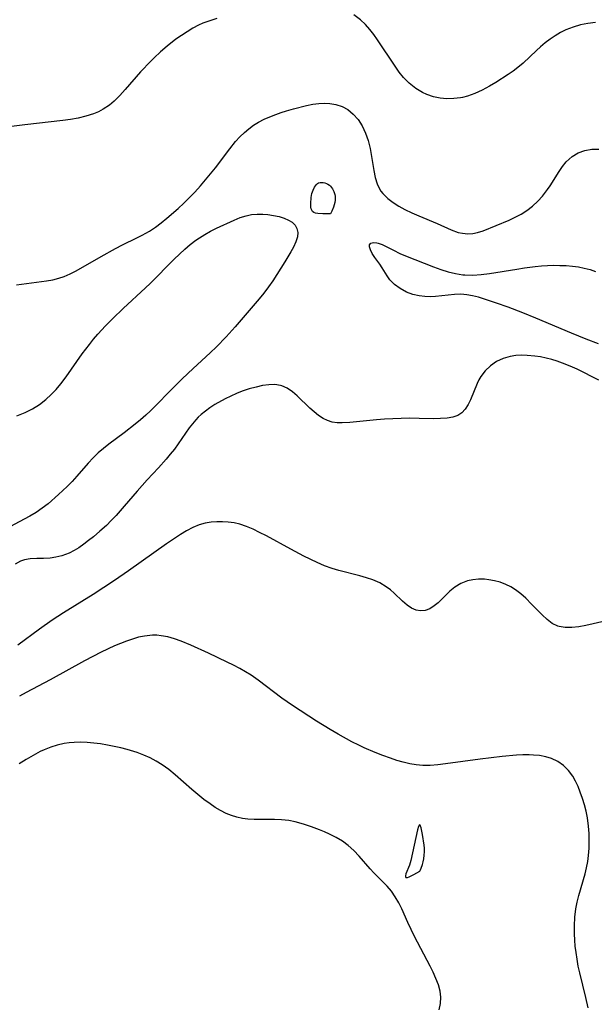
# Model space of a CAD drawing. Header units: metres. Extents: x 1073367 to 1082519, y 1569854 to 1574957.
# Tile 171 of 256: x 1075409 to 1075538, y 1572932 to 1573152. Entities that reach past the tile are written whole.
import ezdxf

# ---------------------------------------------------------------- set-up
doc = ezdxf.new("R2010")
doc.units = ezdxf.units.M
doc.layers.add('CGG_CurvaNivelLidar_v1', color=253, linetype='Continuous', lineweight=30)

msp = doc.modelspace()

# ---------------------------------------------------------------- linework, layer by layer
at = {"layer": 'CGG_CurvaNivelLidar_v1'}
for p, q in [((1075449.8851, 1573151.6811, 67.5), (1075448.9452, 1573151.2628, 67.5)), ((1075451.4443, 1573152.2701, 67.5), (1075449.8851, 1573151.6811, 67.5)), ((1075453.0376, 1573152.7822, 67.5), (1075451.4443, 1573152.2701, 67.5)), ((1075485.2248, 1573152.4869, 67.5), (1075483.7674, 1573153.5775, 67.5)), ((1075486.3739, 1573151.4038, 67.5), (1075485.2248, 1573152.4869, 67.5)), ((1075536.1988, 1573151.6777, 67.5), (1075534.5301, 1573151.3295, 67.5)), ((1075537.888, 1573151.8732, 67.5), (1075536.1988, 1573151.6777, 67.5)), ((1075446.3408, 1573149.8108, 67.5), (1075445.0879, 1573148.9808, 67.5)), ((1075447.6242, 1573150.5773, 67.5), (1075446.3408, 1573149.8108, 67.5)), ((1075448.9452, 1573151.2628, 67.5), (1075447.6242, 1573150.5773, 67.5)), ((1075487.3319, 1573150.3222, 67.5), (1075486.3739, 1573151.4038, 67.5)), ((1075488.2311, 1573149.1702, 67.5), (1075487.3319, 1573150.3222, 67.5)), ((1075530.0845, 1573149.5921, 67.5), (1075528.9049, 1573148.8998, 67.5)), ((1075531.3026, 1573150.2018, 67.5), (1075530.0845, 1573149.5921, 67.5)), ((1075532.8933, 1573150.8379, 67.5), (1075531.3026, 1573150.2018, 67.5)), ((1075534.5301, 1573151.3295, 67.5), (1075532.8933, 1573150.8379, 67.5)), ((1075443.8598, 1573148.1014, 67.5), (1075441.8692, 1573146.5557, 67.5)), ((1075445.0879, 1573148.9808, 67.5), (1075443.8598, 1573148.1014, 67.5)), ((1075489.0654, 1573148.0083, 67.5), (1075488.2311, 1573149.1702, 67.5)), ((1075492.9847, 1573142.0681, 67.5), (1075489.0654, 1573148.0083, 67.5)), ((1075526.6746, 1573147.3212, 67.5), (1075525.6211, 1573146.4473, 67.5)), ((1075527.7701, 1573148.141, 67.5), (1075526.6746, 1573147.3212, 67.5)), ((1075528.9049, 1573148.8998, 67.5), (1075527.7701, 1573148.141, 67.5)), ((1075440.3739, 1573145.2871, 67.5), (1075438.9328, 1573143.9553, 67.5)), ((1075441.8692, 1573146.5557, 67.5), (1075440.3739, 1573145.2871, 67.5)), ((1075524.6754, 1573145.5898, 67.5), (1075521.6927, 1573142.7663, 67.5)), ((1075525.6211, 1573146.4473, 67.5), (1075524.6754, 1573145.5898, 67.5)), ((1075438.2022, 1573143.23, 67.5), (1075435.9401, 1573140.8216, 67.5)), ((1075438.9328, 1573143.9553, 67.5), (1075438.2022, 1573143.23, 67.5)), ((1075521.6927, 1573142.7663, 67.5), (1075520.5069, 1573141.7698, 67.5)), ((1075435.9401, 1573140.8216, 67.5), (1075432.4997, 1573136.8915, 67.5)), ((1075493.8988, 1573140.7759, 67.5), (1075492.9847, 1573142.0681, 67.5)), ((1075494.8767, 1573139.5619, 67.5), (1075493.8988, 1573140.7759, 67.5)), ((1075519.438, 1573140.9841, 67.5), (1075518.336, 1573140.2341, 67.5)), ((1075520.5069, 1573141.7698, 67.5), (1075519.438, 1573140.9841, 67.5)), ((1075496.1779, 1573138.2439, 67.5), (1075494.8767, 1573139.5619, 67.5)), ((1075515.5798, 1573138.4302, 67.5), (1075514.1609, 1573137.5747, 67.5)), ((1075518.336, 1573140.2341, 67.5), (1075515.5798, 1573138.4302, 67.5)), ((1075432.4997, 1573136.8915, 67.5), (1075431.2635, 1573135.5228, 67.5)), ((1075497.6043, 1573137.1045, 67.5), (1075496.1779, 1573138.2439, 67.5)), ((1075499.144, 1573136.1704, 67.5), (1075497.6043, 1573137.1045, 67.5)), ((1075500.1368, 1573135.7185, 67.5), (1075499.144, 1573136.1704, 67.5)), ((1075512.5464, 1573136.7032, 67.5), (1075510.8956, 1573135.9469, 67.5)), ((1075514.1609, 1573137.5747, 67.5), (1075512.5464, 1573136.7032, 67.5)), ((1075429.9873, 1573134.2463, 67.5), (1075428.9814, 1573133.382, 67.5)), ((1075431.2635, 1573135.5228, 67.5), (1075429.9873, 1573134.2463, 67.5)), ((1075501.5833, 1573135.2469, 67.5), (1075500.1368, 1573135.7185, 67.5)), ((1075503.0789, 1573134.9461, 67.5), (1075501.5833, 1573135.2469, 67.5)), ((1075504.6033, 1573134.8021, 67.5), (1075503.0789, 1573134.9461, 67.5)), ((1075506.1383, 1573134.8123, 67.5), (1075504.6033, 1573134.8021, 67.5)), ((1075507.6666, 1573134.9843, 67.5), (1075506.1383, 1573134.8123, 67.5)), ((1075508.1308, 1573135.0721, 67.5), (1075507.6666, 1573134.9843, 67.5)), ((1075509.211, 1573135.3466, 67.5), (1075508.1308, 1573135.0721, 67.5)), ((1075510.8956, 1573135.9469, 67.5), (1075509.211, 1573135.3466, 67.5)), ((1075426.5012, 1573131.8796, 67.5), (1075425.379, 1573131.4216, 67.5)), ((1075427.5702, 1573132.425, 67.5), (1075426.5012, 1573131.8796, 67.5)), ((1075428.9814, 1573133.382, 67.5), (1075427.5702, 1573132.425, 67.5)), ((1075466.215, 1573131.2799, 67.5), (1075467.4324, 1573131.7123, 67.5)), ((1075467.4324, 1573131.7123, 67.5), (1075468.6628, 1573132.1064, 67.5)), ((1075468.6628, 1573132.1064, 67.5), (1075470.2009, 1573132.5429, 67.5)), ((1075470.2009, 1573132.5429, 67.5), (1075473.1327, 1573133.2657, 67.5)), ((1075473.1327, 1573133.2657, 67.5), (1075474.5811, 1573133.5453, 67.5)), ((1075474.5811, 1573133.5453, 67.5), (1075475.8895, 1573133.7255, 67.5)), ((1075475.8895, 1573133.7255, 67.5), (1075477.1762, 1573133.8014, 67.5)), ((1075477.1762, 1573133.8014, 67.5), (1075478.3331, 1573133.7528, 67.5)), ((1075478.3331, 1573133.7528, 67.5), (1075479.7061, 1573133.5233, 67.5)), ((1075479.7061, 1573133.5233, 67.5), (1075481.0878, 1573133.0468, 67.5)), ((1075481.0878, 1573133.0468, 67.5), (1075482.3673, 1573132.3428, 67.5)), ((1075482.3673, 1573132.3428, 67.5), (1075483.6144, 1573131.3419, 67.5)), ((1075418.4915, 1573129.8939, 67.5), (1075409.9693, 1573128.937, 67.5)), ((1075420.2163, 1573130.1373, 67.5), (1075418.4915, 1573129.8939, 67.5)), ((1075421.9077, 1573130.4423, 67.5), (1075420.2163, 1573130.1373, 67.5)), ((1075423.6778, 1573130.8727, 67.5), (1075421.9077, 1573130.4423, 67.5)), ((1075425.379, 1573131.4216, 67.5), (1075423.6778, 1573130.8727, 67.5)), ((1075461.2749, 1573128.8344, 67.5), (1075462.3903, 1573129.537, 67.5)), ((1075462.3903, 1573129.537, 67.5), (1075463.6247, 1573130.1889, 67.5)), ((1075463.6247, 1573130.1889, 67.5), (1075464.9039, 1573130.7635, 67.5)), ((1075464.9039, 1573130.7635, 67.5), (1075466.215, 1573131.2799, 67.5)), ((1075483.6144, 1573131.3419, 67.5), (1075484.6918, 1573130.1251, 67.5)), ((1075484.6918, 1573130.1251, 67.5), (1075485.6027, 1573128.6835, 67.5)), ((1075409.9693, 1573128.937, 67.5), (1075406.9585, 1573128.546, 67.5)), ((1075459.1983, 1573127.2011, 67.5), (1075460.2107, 1573128.0531, 67.5)), ((1075460.2107, 1573128.0531, 67.5), (1075461.2749, 1573128.8344, 67.5)), ((1075485.6027, 1573128.6835, 67.5), (1075486.3404, 1573127.0957, 67.5)), ((1075455.9226, 1573123.5762, 67.5), (1075457.2141, 1573125.1727, 67.5)), ((1075457.2141, 1573125.1727, 67.5), (1075458.1759, 1573126.22, 67.5)), ((1075458.1759, 1573126.22, 67.5), (1075459.1983, 1573127.2011, 67.5)), ((1075486.3404, 1573127.0957, 67.5), (1075486.9286, 1573125.4084, 67.5)), ((1075486.9286, 1573125.4084, 67.5), (1075487.3797, 1573123.6588, 67.5)), ((1075452.7037, 1573119.3415, 67.5), (1075455.9226, 1573123.5762, 67.5)), ((1075487.3797, 1573123.6588, 67.5), (1075487.7065, 1573121.8776, 67.5)), ((1075534.0277, 1573122.6311, 67.5), (1075535.5043, 1573123.1857, 67.5)), ((1075535.5043, 1573123.1857, 67.5), (1075537.0722, 1573123.4795, 67.5)), ((1075537.0722, 1573123.4795, 67.5), (1075538.6358, 1573123.5118, 67.5)), ((1075487.7065, 1573121.8776, 67.5), (1075488.1978, 1573118.6856, 67.5)), ((1075531.3694, 1573120.6321, 67.5), (1075531.9996, 1573121.2614, 67.5)), ((1075531.9996, 1573121.2614, 67.5), (1075532.6776, 1573121.8204, 67.5)), ((1075532.6776, 1573121.8204, 67.5), (1075534.0277, 1573122.6311, 67.5)), ((1075451.6155, 1573117.9541, 67.5), (1075452.7037, 1573119.3415, 67.5)), ((1075488.1978, 1573118.6856, 67.5), (1075488.5183, 1573117.1596, 67.5)), ((1075527.7242, 1573115.2752, 67.5), (1075529.7428, 1573118.494, 67.5)), ((1075529.7428, 1573118.494, 67.5), (1075530.524, 1573119.6083, 67.5)), ((1075530.524, 1573119.6083, 67.5), (1075531.3694, 1573120.6321, 67.5)), ((1075449.3541, 1573115.2476, 67.5), (1075450.5005, 1573116.5867, 67.5)), ((1075450.5005, 1573116.5867, 67.5), (1075451.6155, 1573117.9541, 67.5)), ((1075488.5183, 1573117.1596, 67.5), (1075488.9738, 1573115.7204, 67.5)), ((1075448.1112, 1573113.8849, 67.5), (1075449.3541, 1573115.2476, 67.5)), ((1075474.3432, 1573113.5352, 67), (1075474.5978, 1573114.2789, 67)), ((1075474.5978, 1573114.2789, 67), (1075474.9335, 1573114.9604, 67)), ((1075474.9335, 1573114.9604, 67), (1075475.3417, 1573115.5369, 67)), ((1075475.3417, 1573115.5369, 67), (1075475.5775, 1573115.7621, 67)), ((1075475.5775, 1573115.7621, 67), (1075475.8404, 1573115.926, 67)), ((1075475.8404, 1573115.926, 67), (1075476.1569, 1573116.0197, 67)), ((1075476.1569, 1573116.0197, 67), (1075476.4996, 1573116.0408, 67)), ((1075476.4996, 1573116.0408, 67), (1075476.8577, 1573116.0046, 67)), ((1075476.8577, 1573116.0046, 67), (1075477.2213, 1573115.9207, 67)), ((1075477.2213, 1573115.9207, 67), (1075477.5809, 1573115.794, 67)), ((1075477.5809, 1573115.794, 67), (1075477.9263, 1573115.6249, 67)), ((1075477.9263, 1573115.6249, 67), (1075478.2459, 1573115.409, 67)), ((1075478.2459, 1573115.409, 67), (1075478.4975, 1573115.176, 67)), ((1075478.4975, 1573115.176, 67), (1075478.7217, 1573114.9092, 67)), ((1075478.7217, 1573114.9092, 67), (1075478.9199, 1573114.6158, 67)), ((1075478.9199, 1573114.6158, 67), (1075479.2335, 1573113.9795, 67)), ((1075488.9738, 1573115.7204, 67.5), (1075489.445, 1573114.7182, 67.5)), ((1075489.445, 1573114.7182, 67.5), (1075489.8193, 1573114.1147, 67.5)), ((1075489.8193, 1573114.1147, 67.5), (1075490.2504, 1573113.5496, 67.5)), ((1075526.0441, 1573112.9849, 67.5), (1075527.163, 1573114.4369, 67.5)), ((1075527.163, 1573114.4369, 67.5), (1075527.7242, 1573115.2752, 67.5)), ((1075445.6136, 1573111.415, 67.5), (1075446.8793, 1573112.63, 67.5)), ((1075446.8793, 1573112.63, 67.5), (1075448.1112, 1573113.8849, 67.5)), ((1075474.0867, 1573111.3498, 67), (1075474.1769, 1573112.6665, 67)), ((1075474.1769, 1573112.6665, 67), (1075474.3432, 1573113.5352, 67)), ((1075479.2335, 1573113.9795, 67), (1075479.4603, 1573113.2972, 67)), ((1075479.4603, 1573113.2972, 67), (1075479.54, 1573112.9237, 67)), ((1075479.5584, 1573112.0419, 67), (1075479.4707, 1573111.5095, 67)), ((1075479.54, 1573112.9237, 67), (1075479.5759, 1573112.4999, 67)), ((1075479.5759, 1573112.4999, 67), (1075479.5584, 1573112.0419, 67)), ((1075490.2504, 1573113.5496, 67.5), (1075491.3829, 1573112.4183, 67.5)), ((1075491.3829, 1573112.4183, 67.5), (1075492.5497, 1573111.5305, 67.5)), ((1075524.9647, 1573111.8069, 67.5), (1075526.0441, 1573112.9849, 67.5)), ((1075441.7879, 1573108.0152, 67.5), (1075444.3247, 1573110.2322, 67.5)), ((1075444.3247, 1573110.2322, 67.5), (1075445.6136, 1573111.415, 67.5)), ((1075474.123, 1573110.52, 67), (1075474.0867, 1573111.3498, 67)), ((1075474.1839, 1573110.1413, 67), (1075474.123, 1573110.52, 67)), ((1075474.2882, 1573109.8026, 67), (1075474.1839, 1573110.1413, 67)), ((1075474.4537, 1573109.522, 67), (1075474.2882, 1573109.8026, 67)), ((1075479.1521, 1573110.4674, 67), (1075478.7844, 1573109.6027, 67)), ((1075479.4707, 1573111.5095, 67), (1075479.1521, 1573110.4674, 67)), ((1075492.5497, 1573111.5305, 67.5), (1075493.8266, 1573110.7283, 67.5)), ((1075493.8266, 1573110.7283, 67.5), (1075495.1823, 1573109.9921, 67.5)), ((1075495.1823, 1573109.9921, 67.5), (1075496.7399, 1573109.2397, 67.5)), ((1075521.2499, 1573108.9439, 67.5), (1075522.5378, 1573109.7541, 67.5)), ((1075522.5378, 1573109.7541, 67.5), (1075523.795, 1573110.7234, 67.5)), ((1075523.795, 1573110.7234, 67.5), (1075524.9647, 1573111.8069, 67.5)), ((1075440.537, 1573106.9926, 67.5), (1075441.7879, 1573108.0152, 67.5)), ((1075452.9689, 1573105.7675, 67), (1075456.9369, 1573107.615, 67)), ((1075456.9369, 1573107.615, 67), (1075458.2415, 1573108.1623, 67)), ((1075458.2415, 1573108.1623, 67), (1075459.5637, 1573108.587, 67)), ((1075459.5637, 1573108.587, 67), (1075460.8019, 1573108.8234, 67)), ((1075460.8019, 1573108.8234, 67), (1075462.0611, 1573108.9283, 67)), ((1075462.0611, 1573108.9283, 67), (1075463.3249, 1573108.9239, 67)), ((1075463.3249, 1573108.9239, 67), (1075464.4716, 1573108.837, 67)), ((1075464.4716, 1573108.837, 67), (1075465.7467, 1573108.6488, 67)), ((1075465.7467, 1573108.6488, 67), (1075466.9645, 1573108.3767, 67)), ((1075466.9645, 1573108.3767, 67), (1075468.0978, 1573108.0293, 67)), ((1075468.0978, 1573108.0293, 67), (1075469.0933, 1573107.616, 67)), ((1075469.0933, 1573107.616, 67), (1075469.9372, 1573107.109, 67)), ((1075474.7364, 1573109.3123, 67), (1075474.4537, 1573109.522, 67)), ((1075475.1475, 1573109.1656, 67), (1075474.7364, 1573109.3123, 67)), ((1075475.6484, 1573109.0711, 67), (1075475.1475, 1573109.1656, 67)), ((1075476.7655, 1573108.9957, 67), (1075475.6484, 1573109.0711, 67)), ((1075478.5, 1573109.0316, 67), (1075476.7655, 1573108.9957, 67)), ((1075478.7844, 1573109.6027, 67), (1075478.5, 1573109.0316, 67)), ((1075496.7399, 1573109.2397, 67.5), (1075498.3348, 1573108.5428, 67.5)), ((1075498.3348, 1573108.5428, 67.5), (1075502.4154, 1573106.8669, 67.5)), ((1075512.7313, 1573105.2092, 67.5), (1075518.5309, 1573107.5998, 67.5)), ((1075518.5309, 1573107.5998, 67.5), (1075519.9063, 1573108.2337, 67.5)), ((1075519.9063, 1573108.2337, 67.5), (1075521.2499, 1573108.9439, 67.5)), ((1075437.9322, 1573105.1464, 67.5), (1075439.2566, 1573106.0286, 67.5)), ((1075439.2566, 1573106.0286, 67.5), (1075440.537, 1573106.9926, 67.5)), ((1075451.633, 1573105.1018, 67), (1075452.9689, 1573105.7675, 67)), ((1075469.9372, 1573107.109, 67), (1075470.5821, 1573106.4779, 67)), ((1075470.5821, 1573106.4779, 67), (1075470.9857, 1573105.701, 67)), ((1075470.9857, 1573105.701, 67), (1075471.1516, 1573104.8106, 67)), ((1075502.4154, 1573106.8669, 67.5), (1075505.5987, 1573105.407, 67.5)), ((1075505.5987, 1573105.407, 67.5), (1075507.1654, 1573104.8463, 67.5)), ((1075511.4698, 1573104.8128, 67.5), (1075512.7313, 1573105.2092, 67.5)), ((1075431.8809, 1573102.0769, 67.5), (1075435.102, 1573103.6177, 67.5)), ((1075435.102, 1573103.6177, 67.5), (1075436.2755, 1573104.2109, 67.5)), ((1075436.2755, 1573104.2109, 67.5), (1075437.9322, 1573105.1464, 67.5)), ((1075447.057, 1573102.1136, 67), (1075448.3346, 1573103.0902, 67)), ((1075448.3346, 1573103.0902, 67), (1075449.1222, 1573103.6358, 67)), ((1075449.1222, 1573103.6358, 67), (1075450.3145, 1573104.3779, 67)), ((1075450.3145, 1573104.3779, 67), (1075451.633, 1573105.1018, 67)), ((1075471.087, 1573103.8484, 67), (1075470.7567, 1573102.7282, 67)), ((1075471.1516, 1573104.8106, 67), (1075471.087, 1573103.8484, 67)), ((1075507.1654, 1573104.8463, 67.5), (1075508.0765, 1573104.6396, 67.5)), ((1075508.0765, 1573104.6396, 67.5), (1075508.6735, 1573104.5626, 67.5)), ((1075508.6735, 1573104.5626, 67.5), (1075509.3252, 1573104.5346, 67.5)), ((1075509.3252, 1573104.5346, 67.5), (1075510.401, 1573104.6068, 67.5)), ((1075510.401, 1573104.6068, 67.5), (1075511.4698, 1573104.8128, 67.5)), ((1075427.0539, 1573099.4458, 67.5), (1075430.2892, 1573101.2699, 67.5)), ((1075430.2892, 1573101.2699, 67.5), (1075431.8809, 1573102.0769, 67.5)), ((1075444.6123, 1573099.9765, 67), (1075445.8182, 1573101.0707, 67)), ((1075445.8182, 1573101.0707, 67), (1075447.057, 1573102.1136, 67)), ((1075470.2219, 1573101.5615, 67), (1075469.6143, 1573100.4515, 67)), ((1075470.7567, 1573102.7282, 67), (1075470.2219, 1573101.5615, 67)), ((1075487.2292, 1573101.575, 67), (1075487.2493, 1573102.0756, 67)), ((1075487.4391, 1573100.9437, 67), (1075487.2292, 1573101.575, 67)), ((1075487.2493, 1573102.0756, 67), (1075487.5808, 1573102.4299, 67)), ((1075487.8727, 1573100.1053, 67), (1075487.4391, 1573100.9437, 67)), ((1075487.5808, 1573102.4299, 67), (1075488.1788, 1573102.574, 67)), ((1075488.1788, 1573102.574, 67), (1075488.8729, 1573102.5068, 67)), ((1075488.8729, 1573102.5068, 67), (1075489.2016, 1573102.4277, 67)), ((1075489.2016, 1573102.4277, 67), (1075490.0655, 1573102.1241, 67)), ((1075490.0655, 1573102.1241, 67), (1075491.2944, 1573101.5337, 67)), ((1075491.2944, 1573101.5337, 67), (1075492.627, 1573100.824, 67)), ((1075492.627, 1573100.824, 67), (1075494.0717, 1573100.1043, 67)), ((1075421.5047, 1573096.2412, 67.5), (1075427.0539, 1573099.4458, 67.5)), ((1075438.108, 1573093.4157, 67), (1075443.4348, 1573098.8425, 67)), ((1075443.4348, 1573098.8425, 67), (1075444.6123, 1573099.9765, 67)), ((1075469.6143, 1573100.4515, 67), (1075468.2716, 1573098.2493, 67)), ((1075488.4578, 1573099.1999, 67), (1075487.8727, 1573100.1053, 67)), ((1075489.5638, 1573097.7139, 67), (1075488.4578, 1573099.1999, 67)), ((1075494.0717, 1573100.1043, 67), (1075495.3383, 1573099.5682, 67)), ((1075495.3383, 1573099.5682, 67), (1075501.6142, 1573097.137, 67)), ((1075468.2716, 1573098.2493, 67), (1075465.5645, 1573093.9941, 67)), ((1075490.1019, 1573096.9361, 67), (1075489.5638, 1573097.7139, 67)), ((1075491.1745, 1573095.1165, 67), (1075490.1019, 1573096.9361, 67)), ((1075501.6142, 1573097.137, 67), (1075503.2267, 1573096.554, 67)), ((1075503.2267, 1573096.554, 67), (1075504.8581, 1573096.0414, 67)), ((1075514.1851, 1573095.6405, 67), (1075520.2635, 1573096.639, 67)), ((1075520.2635, 1573096.639, 67), (1075522.0096, 1573096.8984, 67)), ((1075522.0096, 1573096.8984, 67), (1075524.4197, 1573097.205, 67)), ((1075524.4197, 1573097.205, 67), (1075525.7838, 1573097.3331, 67)), ((1075525.7838, 1573097.3331, 67), (1075527.1466, 1573097.4214, 67)), ((1075527.1466, 1573097.4214, 67), (1075528.5057, 1573097.4658, 67)), ((1075528.5057, 1573097.4658, 67), (1075529.9455, 1573097.4598, 67)), ((1075529.9455, 1573097.4598, 67), (1075531.3749, 1573097.396, 67)), ((1075531.3749, 1573097.396, 67), (1075532.7894, 1573097.2702, 67)), ((1075532.7894, 1573097.2702, 67), (1075534.075, 1573097.0946, 67)), ((1075534.075, 1573097.0946, 67), (1075535.3994, 1573096.8451, 67)), ((1075535.3994, 1573096.8451, 67), (1075536.6941, 1573096.5181, 67)), ((1075536.6941, 1573096.5181, 67), (1075537.9512, 1573096.0988, 67)), ((1075414.8347, 1573093.9799, 67.5), (1075416.2417, 1573094.2306, 67.5)), ((1075416.2417, 1573094.2306, 67.5), (1075417.6182, 1573094.5697, 67.5)), ((1075417.6182, 1573094.5697, 67.5), (1075418.7694, 1573094.9542, 67.5)), ((1075418.7694, 1573094.9542, 67.5), (1075420.1535, 1573095.5489, 67.5)), ((1075420.1535, 1573095.5489, 67.5), (1075421.5047, 1573096.2412, 67.5)), ((1075491.797, 1573094.2246, 67), (1075491.1745, 1573095.1165, 67)), ((1075492.8306, 1573093.1648, 67), (1075491.797, 1573094.2246, 67)), ((1075504.8581, 1573096.0414, 67), (1075506.5066, 1573095.6318, 67)), ((1075506.5066, 1573095.6318, 67), (1075508.1723, 1573095.3642, 67)), ((1075508.1723, 1573095.3642, 67), (1075508.5953, 1573095.3245, 67)), ((1075508.5953, 1573095.3245, 67), (1075510.4423, 1573095.2827, 67)), ((1075510.4423, 1573095.2827, 67), (1075512.3069, 1573095.4061, 67)), ((1075512.3069, 1573095.4061, 67), (1075514.1851, 1573095.6405, 67)), ((1075408.1386, 1573093.098, 67.5), (1075409.1947, 1573093.2793, 67.5)), ((1075409.1947, 1573093.2793, 67.5), (1075414.8347, 1573093.9799, 67.5)), ((1075432.015, 1573087.7689, 67), (1075437.0261, 1573092.3843, 67)), ((1075437.0261, 1573092.3843, 67), (1075438.108, 1573093.4157, 67)), ((1075464.6009, 1573092.6158, 67), (1075463.5766, 1573091.26, 67)), ((1075465.5645, 1573093.9941, 67), (1075464.6009, 1573092.6158, 67)), ((1075494.0956, 1573092.2349, 67), (1075492.8306, 1573093.1648, 67)), ((1075495.5419, 1573091.4692, 67), (1075494.0956, 1573092.2349, 67)), ((1075462.5042, 1573089.9269, 67), (1075457.1403, 1573083.6926, 67)), ((1075463.5766, 1573091.26, 67), (1075462.5042, 1573089.9269, 67)), ((1075496.9399, 1573090.9606, 67), (1075495.5419, 1573091.4692, 67)), ((1075498.4198, 1573090.6219, 67), (1075496.9399, 1573090.9606, 67)), ((1075499.6207, 1573090.4801, 67), (1075498.4198, 1573090.6219, 67)), ((1075500.8415, 1573090.4362, 67), (1075499.6207, 1573090.4801, 67)), ((1075502.0694, 1573090.4779, 67), (1075500.8415, 1573090.4362, 67)), ((1075506.3265, 1573090.9249, 67), (1075502.0694, 1573090.4779, 67)), ((1075507.7428, 1573090.9717, 67), (1075506.3265, 1573090.9249, 67)), ((1075509.0486, 1573090.8771, 67), (1075507.7428, 1573090.9717, 67)), ((1075510.3752, 1573090.6459, 67), (1075509.0486, 1573090.8771, 67)), ((1075511.7047, 1573090.3126, 67), (1075510.3752, 1573090.6459, 67)), ((1075513.0417, 1573089.9095, 67), (1075511.7047, 1573090.3126, 67)), ((1075515.7074, 1573089.0224, 67), (1075513.0417, 1573089.9095, 67)), ((1075429.7284, 1573085.5608, 67), (1075432.015, 1573087.7689, 67)), ((1075518.3679, 1573088.0838, 67), (1075515.7074, 1573089.0224, 67)), ((1075521.6484, 1573086.8181, 67), (1075518.3679, 1573088.0838, 67)), ((1075428.0883, 1573083.9115, 67), (1075429.7284, 1573085.5608, 67)), ((1075524.523, 1573085.6581, 67), (1075521.6484, 1573086.8181, 67)), ((1075532.5369, 1573082.2878, 67), (1075524.523, 1573085.6581, 67)), ((1075426.356, 1573082.0479, 67), (1075428.0883, 1573083.9115, 67)), ((1075457.1403, 1573083.6926, 67), (1075455.0902, 1573081.4084, 67)), ((1075425.3789, 1573080.916, 67), (1075426.356, 1573082.0479, 67)), ((1075455.0902, 1573081.4084, 67), (1075452.9583, 1573079.2058, 67)), ((1075535.8313, 1573080.9493, 67), (1075532.5369, 1573082.2878, 67)), ((1075538.5642, 1573079.9006, 67), (1075535.8313, 1573080.9493, 67)), ((1075422.833, 1573077.623, 67), (1075424.4344, 1573079.7587, 67)), ((1075424.4344, 1573079.7587, 67), (1075425.3789, 1573080.916, 67)), ((1075452.9583, 1573079.2058, 67), (1075451.5399, 1573077.8424, 67)), ((1075419.2688, 1573072.469, 67), (1075422.833, 1573077.623, 67)), ((1075451.5399, 1573077.8424, 67), (1075447.6919, 1573074.3257, 67)), ((1075517.2012, 1573076.5886, 67.5), (1075515.7003, 1573075.8961, 67.5)), ((1075518.8208, 1573077.0451, 67.5), (1075517.2012, 1573076.5886, 67.5)), ((1075520.0553, 1573077.2282, 67.5), (1075518.8208, 1573077.0451, 67.5)), ((1075521.3247, 1573077.3021, 67.5), (1075520.0553, 1573077.2282, 67.5)), ((1075522.6192, 1573077.2838, 67.5), (1075521.3247, 1573077.3021, 67.5)), ((1075524.3445, 1573077.1385, 67.5), (1075522.6192, 1573077.2838, 67.5)), ((1075525.6086, 1573076.9519, 67.5), (1075524.3445, 1573077.1385, 67.5)), ((1075526.8726, 1573076.6997, 67.5), (1075525.6086, 1573076.9519, 67.5)), ((1075528.1308, 1573076.3813, 67.5), (1075526.8726, 1573076.6997, 67.5)), ((1075447.6919, 1573074.3257, 67), (1075445.2341, 1573072.0021, 67)), ((1075514.3567, 1573074.9766, 67.5), (1075513.1858, 1573073.8621, 67.5)), ((1075515.7003, 1573075.8961, 67.5), (1075514.3567, 1573074.9766, 67.5)), ((1075529.3491, 1573076.0063, 67.5), (1075528.1308, 1573076.3813, 67.5)), ((1075530.5557, 1573075.5756, 67.5), (1075529.3491, 1573076.0063, 67.5)), ((1075532.207, 1573074.9027, 67.5), (1075530.5557, 1573075.5756, 67.5)), ((1075533.8336, 1573074.1618, 67.5), (1075532.207, 1573074.9027, 67.5)), ((1075418.0554, 1573070.8845, 67), (1075419.2688, 1573072.469, 67)), ((1075512.2147, 1573072.5827, 67.5), (1075511.7586, 1573071.7864, 67.5)), ((1075513.1858, 1573073.8621, 67.5), (1075512.2147, 1573072.5827, 67.5)), ((1075538.647, 1573071.7625, 67.5), (1075533.8336, 1573074.1618, 67.5)), ((1075416.998, 1573069.6532, 67), (1075418.0554, 1573070.8845, 67)), ((1075445.2341, 1573072.0021, 67), (1075442.6351, 1573069.4143, 67)), ((1075461.8349, 1573070.2023, 67.5), (1075460.2781, 1573069.7973, 67.5)), ((1075463.2759, 1573070.5067, 67.5), (1075461.8349, 1573070.2023, 67.5)), ((1075464.6785, 1573070.7022, 67.5), (1075463.2759, 1573070.5067, 67.5)), ((1075466.0315, 1573070.7358, 67.5), (1075464.6785, 1573070.7022, 67.5)), ((1075467.3208, 1573070.5438, 67.5), (1075466.0315, 1573070.7358, 67.5)), ((1075467.5928, 1573070.4645, 67.5), (1075467.3208, 1573070.5438, 67.5)), ((1075468.8106, 1573069.9164, 67.5), (1075467.5928, 1573070.4645, 67.5)), ((1075469.9613, 1573069.1354, 67.5), (1075468.8106, 1573069.9164, 67.5)), ((1075511.3578, 1573070.9566, 67.5), (1075509.87, 1573067.3501, 67.5)), ((1075511.7586, 1573071.7864, 67.5), (1075511.3578, 1573070.9566, 67.5)), ((1075414.6929, 1573067.4154, 67), (1075415.8789, 1573068.4918, 67)), ((1075415.8789, 1573068.4918, 67), (1075416.998, 1573069.6532, 67)), ((1075442.6351, 1573069.4143, 67), (1075439.2844, 1573065.9726, 67)), ((1075456.1549, 1573068.1701, 67.5), (1075454.8901, 1573067.5289, 67.5)), ((1075457.4295, 1573068.7648, 67.5), (1075456.1549, 1573068.1701, 67.5)), ((1075458.717, 1573069.2882, 67.5), (1075457.4295, 1573068.7648, 67.5)), ((1075460.2781, 1573069.7973, 67.5), (1075458.717, 1573069.2882, 67.5)), ((1075471.0666, 1573068.1959, 67.5), (1075469.9613, 1573069.1354, 67.5)), ((1075473.9095, 1573065.4278, 67.5), (1075471.0666, 1573068.1959, 67.5)), ((1075411.6683, 1573065.3094, 67), (1075413.2241, 1573066.2912, 67)), ((1075413.2241, 1573066.2912, 67), (1075414.6929, 1573067.4154, 67)), ((1075439.2844, 1573065.9726, 67), (1075438.1442, 1573064.859, 67)), ((1075451.4603, 1573065.5446, 67.5), (1075450.4533, 1573064.8246, 67.5)), ((1075452.5758, 1573066.2492, 67.5), (1075451.4603, 1573065.5446, 67.5)), ((1075454.8901, 1573067.5289, 67.5), (1075452.5758, 1573066.2492, 67.5)), ((1075509.3418, 1573066.2488, 67.5), (1075508.7042, 1573065.2332, 67.5)), ((1075509.87, 1573067.3501, 67.5), (1075509.3418, 1573066.2488, 67.5)), ((1075408.1423, 1573063.7793, 67), (1075408.8881, 1573064.0226, 67)), ((1075408.8881, 1573064.0226, 67), (1075410.0347, 1573064.4818, 67)), ((1075410.0347, 1573064.4818, 67), (1075411.6683, 1573065.3094, 67)), ((1075437.0927, 1573063.8851, 67), (1075435.9095, 1573062.848, 67)), ((1075438.1442, 1573064.859, 67), (1075437.0927, 1573063.8851, 67)), ((1075448.8438, 1573063.4236, 67.5), (1075448.2819, 1573062.8355, 67.5)), ((1075449.4986, 1573064.0396, 67.5), (1075448.8438, 1573063.4236, 67.5)), ((1075450.4533, 1573064.8246, 67.5), (1075449.4986, 1573064.0396, 67.5)), ((1075474.8216, 1573064.6099, 67.5), (1075473.9095, 1573065.4278, 67.5)), ((1075475.819, 1573063.836, 67.5), (1075474.8216, 1573064.6099, 67.5)), ((1075476.8593, 1573063.1751, 67.5), (1075475.819, 1573063.836, 67.5)), ((1075505.9462, 1573063.4526, 67.5), (1075504.6305, 1573063.2121, 67.5)), ((1075507.0328, 1573063.8456, 67.5), (1075505.9462, 1573063.4526, 67.5)), ((1075507.951, 1573064.436, 67.5), (1075507.0328, 1573063.8456, 67.5)), ((1075508.7042, 1573065.2332, 67.5), (1075507.951, 1573064.436, 67.5)), ((1075434.701, 1573061.8436, 67), (1075432.2311, 1573059.9185, 67)), ((1075435.9095, 1573062.848, 67), (1075434.701, 1573061.8436, 67)), ((1075447.5432, 1573061.9721, 67.5), (1075446.8462, 1573061.067, 67.5)), ((1075448.2819, 1573062.8355, 67.5), (1075447.5432, 1573061.9721, 67.5)), ((1075477.8675, 1573062.6872, 67.5), (1075476.8593, 1573063.1751, 67.5)), ((1075478.9131, 1573062.3538, 67.5), (1075477.8675, 1573062.6872, 67.5)), ((1075479.9987, 1573062.1928, 67.5), (1075478.9131, 1573062.3538, 67.5)), ((1075481.1303, 1573062.1599, 67.5), (1075479.9987, 1573062.1928, 67.5)), ((1075482.8055, 1573062.237, 67.5), (1075481.1303, 1573062.1599, 67.5)), ((1075488.7898, 1573062.8537, 67.5), (1075482.8055, 1573062.237, 67.5)), ((1075490.6414, 1573062.9965, 67.5), (1075488.7898, 1573062.8537, 67.5)), ((1075492.5084, 1573063.0967, 67.5), (1075490.6414, 1573062.9965, 67.5)), ((1075496.2374, 1573063.1842, 67.5), (1075492.5084, 1573063.0967, 67.5)), ((1075498.4066, 1573063.1717, 67.5), (1075496.2374, 1573063.1842, 67.5)), ((1075501.7013, 1573063.0959, 67.5), (1075498.4066, 1573063.1717, 67.5)), ((1075503.2069, 1573063.1093, 67.5), (1075501.7013, 1573063.0959, 67.5)), ((1075504.6305, 1573063.2121, 67.5), (1075503.2069, 1573063.1093, 67.5)), ((1075432.2311, 1573059.9185, 67), (1075428.8223, 1573057.3944, 67)), ((1075446.8462, 1573061.067, 67.5), (1075444.352, 1573057.4624, 67.5)), ((1075428.8223, 1573057.3944, 67), (1075427.6031, 1573056.4465, 67)), ((1075444.352, 1573057.4624, 67.5), (1075443.491, 1573056.286, 67.5)), ((1075426.4386, 1573055.4479, 67), (1075425.2945, 1573054.3189, 67)), ((1075427.6031, 1573056.4465, 67), (1075426.4386, 1573055.4479, 67)), ((1075442.5892, 1573055.1306, 67.5), (1075441.6492, 1573053.9983, 67.5)), ((1075443.491, 1573056.286, 67.5), (1075442.5892, 1573055.1306, 67.5)), ((1075424.2034, 1573053.1265, 67), (1075421.6358, 1573050.2013, 67)), ((1075425.2945, 1573054.3189, 67), (1075424.2034, 1573053.1265, 67)), ((1075441.6492, 1573053.9983, 67.5), (1075439.9374, 1573052.0875, 67.5)), ((1075421.6358, 1573050.2013, 67), (1075420.5609, 1573049.0454, 67)), ((1075439.9374, 1573052.0875, 67.5), (1075437.4018, 1573049.4029, 67.5)), ((1075419.4531, 1573047.9165, 67), (1075417.5239, 1573046.0864, 67)), ((1075420.5609, 1573049.0454, 67), (1075419.4531, 1573047.9165, 67)), ((1075437.4018, 1573049.4029, 67.5), (1075435.1246, 1573046.8959, 67.5)), ((1075417.5239, 1573046.0864, 67), (1075415.1823, 1573044.0552, 67)), ((1075435.1246, 1573046.8959, 67.5), (1075432.2649, 1573043.4984, 67.5)), ((1075415.1823, 1573044.0552, 67), (1075413.8741, 1573043.0531, 67)), ((1075432.2649, 1573043.4984, 67.5), (1075430.4329, 1573041.4123, 67.5)), ((1075411.1104, 1573041.2598, 67), (1075409.8489, 1573040.5666, 67)), ((1075412.5155, 1573042.1202, 67), (1075411.1104, 1573041.2598, 67)), ((1075413.8741, 1573043.0531, 67), (1075412.5155, 1573042.1202, 67)), ((1075430.4329, 1573041.4123, 67.5), (1075429.3559, 1573040.284, 67.5)), ((1075409.8489, 1573040.5666, 67), (1075405.6455, 1573038.3682, 67)), ((1075428.2464, 1573039.196, 67.5), (1075426.8173, 1573037.8916, 67.5)), ((1075429.3559, 1573040.284, 67.5), (1075428.2464, 1573039.196, 67.5)), ((1075449.0621, 1573039.2999, 68), (1075447.6256, 1573038.7212, 68)), ((1075450.3826, 1573039.6604, 68), (1075449.0621, 1573039.2999, 68)), ((1075451.7353, 1573039.8885, 68), (1075450.3826, 1573039.6604, 68)), ((1075453.0099, 1573039.9969, 68), (1075451.7353, 1573039.8885, 68)), ((1075454.295, 1573040.0099, 68), (1075453.0099, 1573039.9969, 68)), ((1075455.5832, 1573039.9251, 68), (1075454.295, 1573040.0099, 68)), ((1075456.8743, 1573039.7363, 68), (1075455.5832, 1573039.9251, 68)), ((1075458.1539, 1573039.4402, 68), (1075456.8743, 1573039.7363, 68)), ((1075459.6559, 1573038.9486, 68), (1075458.1539, 1573039.4402, 68)), ((1075426.8173, 1573037.8916, 67.5), (1075425.3585, 1573036.6497, 67.5)), ((1075444.8532, 1573037.1675, 68), (1075443.2866, 1573036.1337, 68)), ((1075446.2278, 1573037.9958, 68), (1075444.8532, 1573037.1675, 68)), ((1075447.6256, 1573038.7212, 68), (1075446.2278, 1573037.9958, 68)), ((1075461.1383, 1573038.3375, 68), (1075459.6559, 1573038.9486, 68)), ((1075462.6079, 1573037.6408, 68), (1075461.1383, 1573038.3375, 68)), ((1075464.1345, 1573036.8522, 68), (1075462.6079, 1573037.6408, 68)), ((1075469.6134, 1573033.8366, 68), (1075464.1345, 1573036.8522, 68)), ((1075423.18, 1573034.9583, 67.5), (1075422.0666, 1573034.1998, 67.5)), ((1075424.2756, 1573035.7803, 67.5), (1075423.18, 1573034.9583, 67.5)), ((1075425.3585, 1573036.6497, 67.5), (1075424.2756, 1573035.7803, 67.5)), ((1075441.724, 1573035.0465, 68), (1075433.2215, 1573028.9911, 68)), ((1075443.2866, 1573036.1337, 68), (1075441.724, 1573035.0465, 68)), ((1075419.0761, 1573032.651, 67.5), (1075418.2348, 1573032.3608, 67.5)), ((1075419.9075, 1573033.0034, 67.5), (1075419.0761, 1573032.651, 67.5)), ((1075420.9972, 1573033.5589, 67.5), (1075419.9075, 1573033.0034, 67.5)), ((1075422.0666, 1573034.1998, 67.5), (1075420.9972, 1573033.5589, 67.5)), ((1075472.5488, 1573032.2895, 68), (1075469.6134, 1573033.8366, 68)), ((1075409.0076, 1573031.1822, 67.5), (1075407.8055, 1573030.493, 67.5)), ((1075409.9216, 1573031.511, 67.5), (1075409.0076, 1573031.1822, 67.5)), ((1075411.2017, 1573031.7417, 67.5), (1075409.9216, 1573031.511, 67.5)), ((1075412.6381, 1573031.8103, 67.5), (1075411.2017, 1573031.7417, 67.5)), ((1075414.1259, 1573031.8125, 67.5), (1075412.6381, 1573031.8103, 67.5)), ((1075415.6539, 1573031.8724, 67.5), (1075414.1259, 1573031.8125, 67.5)), ((1075416.9439, 1573032.0464, 67.5), (1075415.6539, 1573031.8724, 67.5)), ((1075418.2348, 1573032.3608, 67.5), (1075416.9439, 1573032.0464, 67.5)), ((1075475.5119, 1573030.8594, 68), (1075472.5488, 1573032.2895, 68)), ((1075477.1929, 1573030.137, 68), (1075475.5119, 1573030.8594, 68)), ((1075433.2215, 1573028.9911, 68), (1075430.0758, 1573026.84, 68)), ((1075478.8923, 1573029.5078, 68), (1075477.1929, 1573030.137, 68)), ((1075480.383, 1573029.0562, 68), (1075478.8923, 1573029.5078, 68)), ((1075485.1059, 1573027.8876, 68), (1075480.383, 1573029.0562, 68)), ((1075430.0758, 1573026.84, 68), (1075425.2727, 1573023.6871, 68)), ((1075486.5645, 1573027.4814, 68), (1075485.1059, 1573027.8876, 68)), ((1075487.9734, 1573027.0018, 68), (1075486.5645, 1573027.4814, 68)), ((1075489.5579, 1573026.2961, 68), (1075487.9734, 1573027.0018, 68)), ((1075491.014, 1573025.4293, 68), (1075489.5579, 1573026.2961, 68)), ((1075507.7471, 1573026.1703, 68), (1075506.3987, 1573025.3442, 68)), ((1075509.2231, 1573026.756, 68), (1075507.7471, 1573026.1703, 68)), ((1075510.4524, 1573027.0234, 68), (1075509.2231, 1573026.756, 68)), ((1075511.726, 1573027.1379, 68), (1075510.4524, 1573027.0234, 68)), ((1075513.0267, 1573027.1198, 68), (1075511.726, 1573027.1379, 68)), ((1075513.971, 1573027.0319, 68), (1075513.0267, 1573027.1198, 68)), ((1075515.2702, 1573026.8069, 68), (1075513.971, 1573027.0319, 68)), ((1075516.5525, 1573026.4596, 68), (1075515.2702, 1573026.8069, 68)), ((1075517.8015, 1573025.9834, 68), (1075516.5525, 1573026.4596, 68)), ((1075518.9164, 1573025.4215, 68), (1075517.8015, 1573025.9834, 68)), ((1075425.2727, 1573023.6871, 68), (1075418.6741, 1573019.6021, 68)), ((1075491.9261, 1573024.7398, 68), (1075491.014, 1573025.4293, 68)), ((1075492.78, 1573023.9997, 68), (1075491.9261, 1573024.7398, 68)), ((1075494.6601, 1573022.2389, 68), (1075492.78, 1573023.9997, 68)), ((1075505.2997, 1573024.4306, 68), (1075502.6218, 1573021.8394, 68)), ((1075506.3987, 1573025.3442, 68), (1075505.2997, 1573024.4306, 68)), ((1075519.9856, 1573024.7563, 68), (1075518.9164, 1573025.4215, 68)), ((1075521.1842, 1573023.8609, 68), (1075519.9856, 1573024.7563, 68)), ((1075522.3155, 1573022.8714, 68), (1075521.1842, 1573023.8609, 68)), ((1075495.7213, 1573021.3368, 68), (1075494.6601, 1573022.2389, 68)), ((1075502.6218, 1573021.8394, 68), (1075501.7756, 1573021.1523, 68)), ((1075523.6063, 1573021.5844, 68), (1075522.3155, 1573022.8714, 68)), ((1075525.9465, 1573019.1368, 68), (1075523.6063, 1573021.5844, 68)), ((1075418.6741, 1573019.6021, 68), (1075416.0974, 1573017.9306, 68)), ((1075496.7003, 1573020.6747, 68), (1075495.7213, 1573021.3368, 68)), ((1075497.6994, 1573020.2145, 68), (1075496.7003, 1573020.6747, 68)), ((1075498.7144, 1573020.0185, 68), (1075497.6994, 1573020.2145, 68)), ((1075499.7478, 1573020.1378, 68), (1075498.7144, 1573020.0185, 68)), ((1075500.7746, 1573020.534, 68), (1075499.7478, 1573020.1378, 68)), ((1075501.7756, 1573021.1523, 68), (1075500.7746, 1573020.534, 68)), ((1075416.0974, 1573017.9306, 68), (1075413.2307, 1573015.9123, 68)), ((1075527.0697, 1573018.1041, 68), (1075525.9465, 1573019.1368, 68)), ((1075528.2409, 1573017.2428, 68), (1075527.0697, 1573018.1041, 68)), ((1075529.4927, 1573016.63, 68), (1075528.2409, 1573017.2428, 68)), ((1075540.0277, 1573017.7231, 68), (1075535.7433, 1573016.7502, 68)), ((1075413.2307, 1573015.9123, 68), (1075408.3772, 1573012.3516, 68)), ((1075529.7755, 1573016.5389, 68), (1075529.4927, 1573016.63, 68)), ((1075531.1577, 1573016.295, 68), (1075529.7755, 1573016.5389, 68)), ((1075532.626, 1573016.2912, 68), (1075531.1577, 1573016.295, 68)), ((1075534.1599, 1573016.4613, 68), (1075532.626, 1573016.2912, 68)), ((1075535.7433, 1573016.7502, 68), (1075534.1599, 1573016.4613, 68)), ((1075431.4086, 1573012.7588, 68.5), (1075430.0713, 1573012.1905, 68.5)), ((1075432.7489, 1573013.2816, 68.5), (1075431.4086, 1573012.7588, 68.5)), ((1075434.1032, 1573013.7402, 68.5), (1075432.7489, 1573013.2816, 68.5)), ((1075435.463, 1573014.1178, 68.5), (1075434.1032, 1573013.7402, 68.5)), ((1075436.8257, 1573014.3984, 68.5), (1075435.463, 1573014.1178, 68.5)), ((1075438.5609, 1573014.5781, 68.5), (1075436.8257, 1573014.3984, 68.5)), ((1075439.5621, 1573014.569, 68.5), (1075438.5609, 1573014.5781, 68.5)), ((1075440.5623, 1573014.4777, 68.5), (1075439.5621, 1573014.569, 68.5)), ((1075442.0484, 1573014.2034, 68.5), (1075440.5623, 1573014.4777, 68.5)), ((1075443.5258, 1573013.7939, 68.5), (1075442.0484, 1573014.2034, 68.5)), ((1075444.9942, 1573013.2785, 68.5), (1075443.5258, 1573013.7939, 68.5)), ((1075447.158, 1573012.3772, 68.5), (1075444.9942, 1573013.2785, 68.5)), ((1075427.0894, 1573010.8101, 68.5), (1075423.3454, 1573008.8738, 68.5)), ((1075430.0713, 1573012.1905, 68.5), (1075427.0894, 1573010.8101, 68.5)), ((1075451.1756, 1573010.5491, 68.5), (1075447.158, 1573012.3772, 68.5)), ((1075455.3406, 1573008.5754, 68.5), (1075451.1756, 1573010.5491, 68.5)), ((1075423.3454, 1573008.8738, 68.5), (1075415.6827, 1573004.6015, 68.5)), ((1075456.7774, 1573007.8633, 68.5), (1075455.3406, 1573008.5754, 68.5)), ((1075458.1937, 1573007.1153, 68.5), (1075456.7774, 1573007.8633, 68.5)), ((1075459.459, 1573006.3878, 68.5), (1075458.1937, 1573007.1153, 68.5)), ((1075460.6957, 1573005.6128, 68.5), (1075459.459, 1573006.3878, 68.5)), ((1075415.6827, 1573004.6015, 68.5), (1075410.2468, 1573001.7736, 68.5)), ((1075462.2662, 1573004.5307, 68.5), (1075460.6957, 1573005.6128, 68.5)), ((1075467.5683, 1573000.5173, 68.5), (1075462.2662, 1573004.5307, 68.5)), ((1075410.2468, 1573001.7736, 68.5), (1075408.7406, 1573000.959, 68.5)), ((1075469.9952, 1572998.8256, 68.5), (1075467.5683, 1573000.5173, 68.5)), ((1075475.3899, 1572995.3661, 68.5), (1075469.9952, 1572998.8256, 68.5)), ((1075478.43, 1572993.4855, 68.5), (1075475.3899, 1572995.3661, 68.5)), ((1075480.1947, 1572992.4417, 68.5), (1075478.43, 1572993.4855, 68.5)), ((1075419.9033, 1572990.502, 69), (1075418.7604, 1572990.339, 69)), ((1075421.0597, 1572990.5886, 69), (1075419.9033, 1572990.502, 69)), ((1075422.507, 1572990.6083, 69), (1075421.0597, 1572990.5886, 69)), ((1075423.9659, 1572990.548, 69), (1075422.507, 1572990.6083, 69)), ((1075425.4318, 1572990.4208, 69), (1075423.9659, 1572990.548, 69)), ((1075483.2895, 1572990.7299, 68.5), (1075480.1947, 1572992.4417, 68.5)), ((1075484.864, 1572989.9361, 68.5), (1075483.2895, 1572990.7299, 68.5)), ((1075413.4381, 1572988.5039, 69), (1075411.83, 1572987.672, 69)), ((1075414.3189, 1572988.9111, 69), (1075413.4381, 1572988.5039, 69)), ((1075415.774, 1572989.5022, 69), (1075414.3189, 1572988.9111, 69)), ((1075417.2539, 1572989.9866, 69), (1075415.774, 1572989.5022, 69)), ((1075418.7604, 1572990.339, 69), (1075417.2539, 1572989.9866, 69)), ((1075426.9612, 1572990.2274, 69), (1075425.4318, 1572990.4208, 69)), ((1075428.4898, 1572989.9803, 69), (1075426.9612, 1572990.2274, 69)), ((1075429.9843, 1572989.6906, 69), (1075428.4898, 1572989.9803, 69)), ((1075431.4702, 1572989.3559, 69), (1075429.9843, 1572989.6906, 69)), ((1075432.943, 1572988.9753, 69), (1075431.4702, 1572989.3559, 69)), ((1075435.1779, 1572988.284, 69), (1075432.943, 1572988.9753, 69)), ((1075436.6327, 1572987.7396, 69), (1075435.1779, 1572988.284, 69)), ((1075486.0656, 1572989.3735, 68.5), (1075484.864, 1572989.9361, 68.5)), ((1075488.4973, 1572988.329, 68.5), (1075486.0656, 1572989.3735, 68.5)), ((1075490.2292, 1572987.6471, 68.5), (1075488.4973, 1572988.329, 68.5)), ((1075410.2529, 1572986.7561, 69), (1075408.7079, 1572985.7694, 69)), ((1075411.83, 1572987.672, 69), (1075410.2529, 1572986.7561, 69)), ((1075438.0488, 1572987.1153, 69), (1075436.6327, 1572987.7396, 69)), ((1075439.431, 1572986.3903, 69), (1075438.0488, 1572987.1153, 69)), ((1075440.7579, 1572985.5685, 69), (1075439.431, 1572986.3903, 69)), ((1075491.9686, 1572987.015, 68.5), (1075490.2292, 1572987.6471, 68.5)), ((1075493.3964, 1572986.5434, 68.5), (1075491.9686, 1572987.015, 68.5)), ((1075494.8293, 1572986.1268, 68.5), (1075493.3964, 1572986.5434, 68.5)), ((1075496.2692, 1572985.7832, 68.5), (1075494.8293, 1572986.1268, 68.5)), ((1075512.0593, 1572986.8319, 68.5), (1075504.2977, 1572985.7406, 68.5)), ((1075516.9639, 1572987.4191, 68.5), (1075512.0593, 1572986.8319, 68.5)), ((1075520.1847, 1572987.694, 68.5), (1075516.9639, 1572987.4191, 68.5)), ((1075521.6355, 1572987.7562, 68.5), (1075520.1847, 1572987.694, 68.5)), ((1075523.0643, 1572987.7635, 68.5), (1075521.6355, 1572987.7562, 68.5)), ((1075523.986, 1572987.7316, 68.5), (1075523.0643, 1572987.7635, 68.5)), ((1075525.3988, 1572987.6074, 68.5), (1075523.986, 1572987.7316, 68.5)), ((1075526.7601, 1572987.3718, 68.5), (1075525.3988, 1572987.6074, 68.5)), ((1075528.0536, 1572986.9962, 68.5), (1075526.7601, 1572987.3718, 68.5)), ((1075529.4803, 1572986.3312, 68.5), (1075528.0536, 1572986.9962, 68.5)), ((1075530.7585, 1572985.4325, 68.5), (1075529.4803, 1572986.3312, 68.5)), ((1075442.2521, 1572984.4779, 69), (1075440.7579, 1572985.5685, 69)), ((1075443.6886, 1572983.295, 69), (1075442.2521, 1572984.4779, 69)), ((1075497.7185, 1572985.534, 68.5), (1075496.2692, 1572985.7832, 68.5)), ((1075499.2016, 1572985.4041, 68.5), (1075497.7185, 1572985.534, 68.5)), ((1075500.8862, 1572985.411, 68.5), (1075499.2016, 1572985.4041, 68.5)), ((1075502.5851, 1572985.5375, 68.5), (1075500.8862, 1572985.411, 68.5)), ((1075504.2977, 1572985.7406, 68.5), (1075502.5851, 1572985.5375, 68.5)), ((1075531.8627, 1572984.3138, 68.5), (1075530.7585, 1572985.4325, 68.5)), ((1075532.8044, 1572983.0126, 68.5), (1075531.8627, 1572984.3138, 68.5)), ((1075447.4204, 1572979.9973, 69), (1075443.6886, 1572983.295, 69)), ((1075533.4424, 1572981.882, 68.5), (1075532.8044, 1572983.0126, 68.5)), ((1075534.0057, 1572980.6817, 68.5), (1075533.4424, 1572981.882, 68.5)), ((1075448.7388, 1572978.8794, 69), (1075447.4204, 1572979.9973, 69)), ((1075534.5119, 1572979.4292, 68.5), (1075534.0057, 1572980.6817, 68.5)), ((1075450.1008, 1572977.7949, 69), (1075448.7388, 1572978.8794, 69)), ((1075451.4922, 1572976.7764, 69), (1075450.1008, 1572977.7949, 69)), ((1075535.0072, 1572978.0335, 68.5), (1075534.5119, 1572979.4292, 68.5)), ((1075535.4443, 1572976.6011, 68.5), (1075535.0072, 1572978.0335, 68.5)), ((1075452.6611, 1572976.0022, 69), (1075451.4922, 1572976.7764, 69)), ((1075453.8552, 1572975.2988, 69), (1075452.6611, 1572976.0022, 69)), ((1075455.0782, 1572974.6819, 69), (1075453.8552, 1572975.2988, 69)), ((1075535.8097, 1572975.1507, 68.5), (1075535.4443, 1572976.6011, 68.5)), ((1075536.1012, 1572973.6758, 68.5), (1075535.8097, 1572975.1507, 68.5)), ((1075456.2884, 1572974.1855, 69), (1075455.0782, 1572974.6819, 69)), ((1075457.5273, 1572973.797, 69), (1075456.2884, 1572974.1855, 69)), ((1075458.7582, 1572973.5333, 69), (1075457.5273, 1572973.797, 69)), ((1075459.9903, 1572973.3835, 69), (1075458.7582, 1572973.5333, 69)), ((1075461.4149, 1572973.3104, 69), (1075459.9903, 1572973.3835, 69)), ((1075465.9172, 1572973.3128, 69), (1075461.4149, 1572973.3104, 69)), ((1075467.5298, 1572973.2398, 69), (1075465.9172, 1572973.3128, 69)), ((1075469.1622, 1572973.0428, 69), (1075467.5298, 1572973.2398, 69)), ((1075470.5856, 1572972.7615, 69), (1075469.1622, 1572973.0428, 69)), ((1075536.3577, 1572971.7859, 68.5), (1075536.1012, 1572973.6758, 68.5)), ((1075472.4227, 1572972.2759, 69), (1075470.5856, 1572972.7615, 69)), ((1075474.2393, 1572971.6862, 69), (1075472.4227, 1572972.2759, 69)), ((1075476.03, 1572971.0161, 69), (1075474.2393, 1572971.6862, 69)), ((1075477.1735, 1572970.5441, 69), (1075476.03, 1572971.0161, 69)), ((1075498.0241, 1572970.9713, 69), (1075496.5329, 1572964.135, 69)), ((1075498.2605, 1572971.7642, 69), (1075498.0241, 1572970.9713, 69)), ((1075498.3763, 1572972.0141, 69), (1075498.2605, 1572971.7642, 69)), ((1075498.4895, 1572972.1165, 69), (1075498.3763, 1572972.0141, 69)), ((1075498.6022, 1572972.0347, 69), (1075498.4895, 1572972.1165, 69)), ((1075498.7122, 1572971.7963, 69), (1075498.6022, 1572972.0347, 69)), ((1075498.8199, 1572971.4422, 69), (1075498.7122, 1572971.7963, 69)), ((1075499.1322, 1572969.9617, 69), (1075498.8199, 1572971.4422, 69)), ((1075536.4869, 1572970.1528, 68.5), (1075536.3577, 1572971.7859, 68.5)), ((1075478.2958, 1572970.0367, 69), (1075477.1735, 1572970.5441, 69)), ((1075479.7719, 1572969.2774, 69), (1075478.2958, 1572970.0367, 69)), ((1075481.1781, 1572968.4263, 69), (1075479.7719, 1572969.2774, 69)), ((1075482.4932, 1572967.4685, 69), (1075481.1781, 1572968.4263, 69)), ((1075499.4997, 1572967.5651, 69), (1075499.1322, 1572969.9617, 69)), ((1075536.5363, 1572968.5155, 68.5), (1075536.4869, 1572970.1528, 68.5)), ((1075536.503, 1572966.8805, 68.5), (1075536.5363, 1572968.5155, 68.5)), ((1075483.7633, 1572966.3343, 69), (1075482.4932, 1572967.4685, 69)), ((1075484.9405, 1572965.1084, 69), (1075483.7633, 1572966.3343, 69)), ((1075499.5513, 1572966.8555, 69), (1075499.4997, 1572967.5651, 69)), ((1075499.562, 1572966.0807, 69), (1075499.5513, 1572966.8555, 69)), ((1075536.3786, 1572965.254, 68.5), (1075536.503, 1572966.8805, 68.5)), ((1075487.3924, 1572962.2772, 69), (1075484.9405, 1572965.1084, 69)), ((1075496.5329, 1572964.135, 69), (1075496.196, 1572963.0457, 69)), ((1075499.2987, 1572963.835, 69), (1075499.4263, 1572964.4819, 69)), ((1075499.4263, 1572964.4819, 69), (1075499.5228, 1572965.2775, 69)), ((1075499.5228, 1572965.2775, 69), (1075499.562, 1572966.0807, 69)), ((1075536.1913, 1572963.8847, 68.5), (1075536.3786, 1572965.254, 68.5)), ((1075488.236, 1572961.367, 69), (1075487.3924, 1572962.2772, 69)), ((1075496.196, 1572963.0457, 69), (1075495.4154, 1572961.1009, 69)), ((1075498.5, 1572961.7214, 69), (1075498.6311, 1572961.8799, 69)), ((1075498.6311, 1572961.8799, 69), (1075498.8578, 1572962.3772, 69)), ((1075498.8578, 1572962.3772, 69), (1075499.1442, 1572963.2388, 69)), ((1075499.1442, 1572963.2388, 69), (1075499.2987, 1572963.835, 69)), ((1075535.5801, 1572961.1205, 68.5), (1075535.9175, 1572962.497, 68.5)), ((1075535.9175, 1572962.497, 68.5), (1075536.1913, 1572963.8847, 68.5)), ((1075491.2222, 1572958.3599, 69), (1075488.236, 1572961.367, 69)), ((1075495.2913, 1572960.7188, 69), (1075495.2856, 1572960.434, 69)), ((1075495.2856, 1572960.434, 69), (1075495.4306, 1572960.2869, 69)), ((1075495.4154, 1572961.1009, 69), (1075495.2913, 1572960.7188, 69)), ((1075495.4306, 1572960.2869, 69), (1075495.7419, 1572960.3009, 69)), ((1075495.7419, 1572960.3009, 69), (1075496.1778, 1572960.4462, 69)), ((1075496.1778, 1572960.4462, 69), (1075497.21, 1572960.9571, 69)), ((1075497.21, 1572960.9571, 69), (1075498.5, 1572961.7214, 69)), ((1075534.1993, 1572956.2577, 68.5), (1075535.5801, 1572961.1205, 68.5)), ((1075492.1891, 1572957.2237, 69), (1075491.2222, 1572958.3599, 69)), ((1075493.0374, 1572955.9883, 69), (1075492.1891, 1572957.2237, 69)), ((1075493.7914, 1572954.6627, 69), (1075493.0374, 1572955.9883, 69)), ((1075533.8284, 1572954.7898, 68.5), (1075534.1993, 1572956.2577, 68.5)), ((1075494.4798, 1572953.2717, 69), (1075493.7914, 1572954.6627, 69)), ((1075495.8669, 1572950.1912, 69), (1075494.4798, 1572953.2717, 69)), ((1075533.2913, 1572951.408, 68.5), (1075533.5302, 1572953.3111, 68.5)), ((1075533.5302, 1572953.3111, 68.5), (1075533.8284, 1572954.7898, 68.5)), ((1075533.1941, 1572949.4861, 68.5), (1075533.2913, 1572951.408, 68.5)), ((1075497.3579, 1572947.1085, 69), (1075495.8669, 1572950.1912, 69)), ((1075533.2102, 1572947.6776, 68.5), (1075533.1941, 1572949.4861, 68.5)), ((1075500.8282, 1572940.4612, 69), (1075497.3579, 1572947.1085, 69)), ((1075533.2788, 1572946.2959, 68.5), (1075533.2102, 1572947.6776, 68.5)), ((1075533.3928, 1572944.9132, 68.5), (1075533.2788, 1572946.2959, 68.5)), ((1075533.5528, 1572943.5318, 68.5), (1075533.3928, 1572944.9132, 68.5)), ((1075533.7875, 1572941.9877, 68.5), (1075533.5528, 1572943.5318, 68.5)), ((1075534.0743, 1572940.4502, 68.5), (1075533.7875, 1572941.9877, 68.5)), ((1075501.5209, 1572939.0621, 69), (1075500.8282, 1572940.4612, 69)), ((1075534.4065, 1572938.9212, 68.5), (1075534.0743, 1572940.4502, 68.5)), ((1075502.1498, 1572937.6789, 69), (1075501.5209, 1572939.0621, 69)), ((1075502.6981, 1572936.2726, 69), (1075502.1498, 1572937.6789, 69)), ((1075535.7579, 1572933.4515, 68.5), (1075534.4065, 1572938.9212, 68.5)), ((1075503.0958, 1572934.8787, 69), (1075502.6981, 1572936.2726, 69)), ((1075503.2803, 1572933.4906, 69), (1075503.0958, 1572934.8787, 69)), ((1075503.1961, 1572932.0568, 69), (1075503.2803, 1572933.4906, 69)), ((1075536.272, 1572931.1399, 68.5), (1075535.7579, 1572933.4515, 68.5)), ((1075502.878, 1572930.6321, 69), (1075503.1961, 1572932.0568, 69))]:
    msp.add_line(p, q, dxfattribs=at)

doc.saveas('drawing.dxf')
